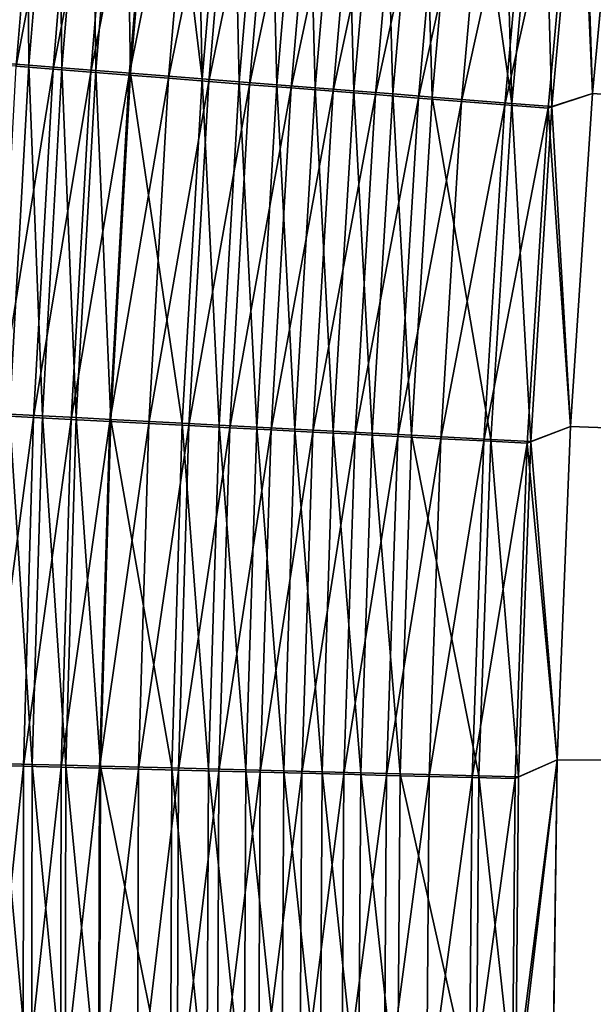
# Model space of a CAD drawing. Header units: metres. Extents: x -1 to 1402, y -1402 to 1.
# Tile 134 of 256: x 215 to 236, y -713 to -677. Entities that reach past the tile are written whole.
import ezdxf

# ---------------------------------------------------------------- set-up
doc = ezdxf.new("R2010")
doc.units = ezdxf.units.M

msp = doc.modelspace()

# ---------------------------------------------------------------- linework, layer by layer
at = {"layer": 'None0'}
for points in [[(214.564636, -678.686707, -492.84259), (215.621948, -665.909973, -492.758087), (214.494247, -665.790771, -491.806274)], [(213.960892, -678.71698, -496.158478), (215.012222, -665.926025, -496.077118), (216.319366, -666.063965, -497.002411)], [(215.266678, -678.820007, -497.073944), (213.960892, -678.71698, -496.158478), (216.319366, -666.063965, -497.002411)], [(214.564636, -678.686707, -492.84259), (215.73082, -678.77887, -493.73587), (215.621948, -665.909973, -492.758087)], [(216.319366, -666.063965, -497.002411), (217.664368, -666.205872, -497.87146), (215.266678, -678.820007, -497.073944)], [(217.664368, -666.205872, -497.87146), (216.609818, -678.925903, -497.933685), (215.266678, -678.820007, -497.073944)], [(215.73082, -678.77887, -493.73587), (216.788849, -666.033264, -493.660889), (215.621948, -665.909973, -492.758087)], [(215.73082, -678.77887, -493.73587), (216.933563, -678.873901, -494.579132), (216.788849, -666.033264, -493.660889)], [(216.609818, -678.925903, -497.933685), (217.664368, -666.205872, -497.87146), (219.044846, -666.351563, -498.682831)], [(216.933563, -678.873901, -494.579132), (217.992828, -666.160522, -494.513214), (216.788849, -666.033264, -493.660889)], [(216.933563, -678.873901, -494.579132), (218.170715, -678.97168, -495.371063), (217.992828, -666.160522, -494.513214)], [(218.170715, -678.97168, -495.371063), (219.231689, -666.291443, -495.313721), (217.992828, -666.160522, -494.513214)], [(217.987946, -679.034607, -498.736298), (216.609818, -678.925903, -497.933685), (219.044846, -666.351563, -498.682831)], [(219.044846, -666.351563, -498.682831), (220.458435, -666.500732, -499.43512), (217.987946, -679.034607, -498.736298)], [(220.458435, -666.500732, -499.43512), (219.398697, -679.145874, -499.480377), (217.987946, -679.034607, -498.736298)], [(219.231689, -666.291443, -495.313721), (218.170715, -678.97168, -495.371063), (219.440094, -679.07196, -496.110382)], [(220.503235, -666.425781, -496.061127), (219.231689, -666.291443, -495.313721), (219.440094, -679.07196, -496.110382)], [(219.398697, -679.145874, -499.480377), (220.458435, -666.500732, -499.43512), (221.902725, -666.653076, -500.126801)], [(219.440094, -679.07196, -496.110382), (222.066849, -679.279602, -497.425903), (220.503235, -666.425781, -496.061127)], [(222.066849, -679.279602, -497.425903), (221.805267, -666.563416, -496.754059), (220.503235, -666.425781, -496.061127)], [(223.135605, -666.703979, -497.391205), (221.805267, -666.563416, -496.754059), (222.066849, -679.279602, -497.425903)], [(220.839722, -679.259583, -500.164459), (219.398697, -679.145874, -499.480377), (221.902725, -666.653076, -500.126801)], [(221.902725, -666.653076, -500.126801), (223.375336, -666.808472, -500.7565), (220.839722, -679.259583, -500.164459)], [(223.375336, -666.808472, -500.7565), (222.30867, -679.375427, -500.787201), (220.839722, -679.259583, -500.164459)], [(222.066849, -679.279602, -497.425903), (223.419891, -679.386536, -497.999542), (223.135605, -666.703979, -497.391205)], [(222.30867, -679.375427, -500.787201), (223.375336, -666.808472, -500.7565), (224.873901, -666.966614, -501.322754)], [(223.803192, -679.493347, -501.347137), (222.30867, -679.375427, -500.787201), (224.873901, -666.966614, -501.322754)], [(223.419891, -679.386536, -497.999542), (224.49202, -666.84729, -497.971252), (223.135605, -666.703979, -497.391205)], [(224.49202, -666.84729, -497.971252), (223.419891, -679.386536, -497.999542), (224.796494, -679.4953, -498.51532)], [(223.803192, -679.493347, -501.347137), (224.873901, -666.966614, -501.322754), (226.395844, -667.127197, -501.824249)], [(225.87233, -666.993164, -498.492828), (224.49202, -666.84729, -497.971252), (224.796494, -679.4953, -498.51532)], [(225.320755, -679.613037, -501.843048), (223.803192, -679.493347, -501.347137), (226.395844, -667.127197, -501.824249)], [(224.796494, -679.4953, -498.51532), (226.194321, -679.605774, -498.972076), (225.87233, -666.993164, -498.492828)], [(225.320755, -679.613037, -501.843048), (226.395844, -667.127197, -501.824249), (227.937988, -667.289917, -502.260406)], [(226.858231, -679.734314, -502.274292), (225.320755, -679.613037, -501.843048), (227.937988, -667.289917, -502.260406)], [(226.194321, -679.605774, -498.972076), (227.274185, -667.141357, -498.954773), (225.87233, -666.993164, -498.492828)], [(227.274185, -667.141357, -498.954773), (226.194321, -679.605774, -498.972076), (227.610489, -679.717712, -499.369293)], [(226.858231, -679.734314, -502.274292), (227.937988, -667.289917, -502.260406), (229.496994, -667.454407, -502.630676)], [(228.694656, -667.291443, -499.356506), (227.274185, -667.141357, -498.954773), (227.610489, -679.717712, -499.369293)], [(227.610489, -679.717712, -499.369293), (229.041962, -679.830872, -499.706543), (228.694656, -667.291443, -499.356506)], [(229.041962, -679.830872, -499.706543), (230.130646, -667.443176, -499.697601), (228.694656, -667.291443, -499.356506)], [(228.412308, -679.856934, -502.640381), (226.858231, -679.734314, -502.274292), (229.496994, -667.454407, -502.630676)], [(228.412308, -679.856934, -502.640381), (229.496994, -667.454407, -502.630676), (231.069473, -667.620361, -502.934662)], [(229.979691, -679.980591, -502.940918), (228.412308, -679.856934, -502.640381), (231.069473, -667.620361, -502.934662)], [(229.041962, -679.830872, -499.706543), (230.485672, -679.945007, -499.983337), (230.130646, -667.443176, -499.697601)], [(231.069473, -667.620361, -502.934662), (232.652115, -667.787354, -503.171814), (229.979691, -679.980591, -502.940918)], [(230.485672, -679.945007, -499.983337), (231.579071, -667.596252, -499.97757), (230.130646, -667.443176, -499.697601)], [(230.485672, -679.945007, -499.983337), (233.397675, -680.175171, -500.353973), (231.579071, -667.596252, -499.97757)], [(233.397675, -680.175171, -500.353973), (233.036835, -667.750305, -500.196014), (231.579071, -667.596252, -499.97757)], [(237.484421, -667.665344, -503.477753), (236.347565, -679.820313, -503.477753), (235.834412, -668.123108, -503.443848)], [(236.347549, -679.820313, -500.477753), (237.484406, -667.665283, -500.477753), (235.968033, -668.060059, -500.446533)], [(626.394043, -706.461426, -500.477753), (237.484406, -667.665283, -500.477753), (236.347549, -679.820313, -500.477753)], [(623.399841, -706.274292, -503.477753), (236.347565, -679.820313, -503.477753), (237.484421, -667.665344, -503.477753)], [(232.652115, -667.787354, -503.171814), (231.557053, -680.10498, -503.175354), (229.979691, -679.980591, -502.940918)], [(231.557053, -680.10498, -503.175354), (232.652115, -667.787354, -503.171814), (234.241547, -667.955017, -503.341705)], [(233.141129, -680.22998, -503.343323), (231.557053, -680.10498, -503.175354), (234.241547, -667.955017, -503.341705)], [(234.500854, -667.905029, -500.352478), (233.036835, -667.750305, -500.196014), (233.397675, -680.175171, -500.353973)], [(234.241547, -667.955017, -503.341705), (235.834412, -668.123108, -503.443848), (233.141129, -680.22998, -503.343323)], [(233.397675, -680.175171, -500.353973), (234.859879, -680.29071, -500.44693), (234.500854, -667.905029, -500.352478)], [(234.859879, -680.29071, -500.44693), (235.968033, -668.060059, -500.446533), (234.500854, -667.905029, -500.352478)], [(236.347549, -679.820313, -500.477753), (235.968033, -668.060059, -500.446533), (234.859879, -680.29071, -500.44693)], [(235.834412, -668.123108, -503.443848), (234.728577, -680.355225, -503.444275), (233.141129, -680.22998, -503.343323)], [(235.834412, -668.123108, -503.443848), (236.347565, -679.820313, -503.477753), (234.728577, -680.355225, -503.444275)], [(215.266678, -678.820007, -497.073944), (216.609818, -678.925903, -497.933685), (214.560272, -691.601685, -497.145599)], [(215.018799, -691.550476, -493.810944), (215.73082, -678.77887, -493.73587), (214.564636, -678.686707, -492.84259)], [(215.018799, -691.550476, -493.810944), (216.219421, -691.613281, -494.645142), (215.73082, -678.77887, -493.73587)], [(216.219421, -691.613281, -494.645142), (216.933563, -678.873901, -494.579132), (215.73082, -678.77887, -493.73587)], [(216.609818, -678.925903, -497.933685), (215.900543, -691.67157, -497.996002), (214.560272, -691.601685, -497.145599)], [(215.900543, -691.67157, -497.996002), (216.609818, -678.925903, -497.933685), (217.987946, -679.034607, -498.736298)], [(217.275269, -691.743286, -498.789825), (215.900543, -691.67157, -497.996002), (217.987946, -679.034607, -498.736298)], [(216.219421, -691.613281, -494.645142), (217.453934, -691.677856, -495.428497), (216.933563, -678.873901, -494.579132)], [(217.453934, -691.677856, -495.428497), (218.170715, -678.97168, -495.371063), (216.933563, -678.873901, -494.579132)], [(217.987946, -679.034607, -498.736298), (219.398697, -679.145874, -499.480377), (217.275269, -691.743286, -498.789825)], [(219.398697, -679.145874, -499.480377), (218.682144, -691.816711, -499.525665), (217.275269, -691.743286, -498.789825)], [(218.170715, -678.97168, -495.371063), (217.453934, -691.677856, -495.428497), (218.720184, -691.74408, -496.159698)], [(219.440094, -679.07196, -496.110382), (218.170715, -678.97168, -495.371063), (218.720184, -691.74408, -496.159698)], [(218.682144, -691.816711, -499.525665), (219.398697, -679.145874, -499.480377), (220.839722, -679.259583, -500.164459)], [(218.720184, -691.74408, -496.159698), (221.339401, -691.881165, -497.460663), (219.440094, -679.07196, -496.110382)], [(221.339401, -691.881165, -497.460663), (222.066849, -679.279602, -497.425903), (219.440094, -679.07196, -496.110382)], [(220.118851, -691.891663, -500.202148), (218.682144, -691.816711, -499.525665), (220.839722, -679.259583, -500.164459)], [(220.839722, -679.259583, -500.164459), (222.30867, -679.375427, -500.787201), (220.118851, -691.891663, -500.202148)], [(222.30867, -679.375427, -500.787201), (221.583038, -691.968079, -500.817902), (220.118851, -691.891663, -500.202148)], [(221.339401, -691.881165, -497.460663), (222.688065, -691.951721, -498.027863), (222.066849, -679.279602, -497.425903)], [(221.583038, -691.968079, -500.817902), (222.30867, -679.375427, -500.787201), (223.803192, -679.493347, -501.347137)], [(223.072418, -692.045837, -501.371552), (221.583038, -691.968079, -500.817902), (223.803192, -679.493347, -501.347137)], [(222.688065, -691.951721, -498.027863), (223.419891, -679.386536, -497.999542), (222.066849, -679.279602, -497.425903)], [(223.419891, -679.386536, -497.999542), (222.688065, -691.951721, -498.027863), (224.059937, -692.023499, -498.537811)], [(223.072418, -692.045837, -501.371552), (223.803192, -679.493347, -501.347137), (225.320755, -679.613037, -501.843048)], [(224.796494, -679.4953, -498.51532), (223.419891, -679.386536, -497.999542), (224.059937, -692.023499, -498.537811)], [(224.059937, -692.023499, -498.537811), (225.452698, -692.096436, -498.98941), (224.796494, -679.4953, -498.51532)], [(225.452698, -692.096436, -498.98941), (226.194321, -679.605774, -498.972076), (224.796494, -679.4953, -498.51532)], [(224.584488, -692.124756, -501.861847), (223.072418, -692.045837, -501.371552), (225.320755, -679.613037, -501.843048)], [(224.584488, -692.124756, -501.861847), (225.320755, -679.613037, -501.843048), (226.858231, -679.734314, -502.274292)], [(226.11615, -692.204712, -502.288177), (224.584488, -692.124756, -501.861847), (226.858231, -679.734314, -502.274292)], [(226.194321, -679.605774, -498.972076), (225.452698, -692.096436, -498.98941), (226.863525, -692.170288, -499.382141)], [(226.11615, -692.204712, -502.288177), (226.858231, -679.734314, -502.274292), (228.412308, -679.856934, -502.640381)], [(227.664169, -692.285522, -502.650116), (226.11615, -692.204712, -502.288177), (228.412308, -679.856934, -502.640381)], [(227.610489, -679.717712, -499.369293), (226.194321, -679.605774, -498.972076), (226.863525, -692.170288, -499.382141)], [(226.863525, -692.170288, -499.382141), (228.289413, -692.244934, -499.715485), (227.610489, -679.717712, -499.369293)], [(228.289413, -692.244934, -499.715485), (229.041962, -679.830872, -499.706543), (227.610489, -679.717712, -499.369293)], [(227.664169, -692.285522, -502.650116), (228.412308, -679.856934, -502.640381), (229.979691, -679.980591, -502.940918)], [(228.289413, -692.244934, -499.715485), (229.727356, -692.32019, -499.989136), (229.041962, -679.830872, -499.706543)], [(229.727356, -692.32019, -499.989136), (230.485672, -679.945007, -499.983337), (229.041962, -679.830872, -499.706543)], [(229.727356, -692.32019, -499.989136), (232.627441, -692.472046, -500.355438), (230.485672, -679.945007, -499.983337)], [(232.627441, -692.472046, -500.355438), (233.397675, -680.175171, -500.353973), (230.485672, -679.945007, -499.983337)], [(236.347565, -679.820313, -503.477753), (235.535004, -692.001404, -503.477753), (234.728577, -680.355225, -503.444275)], [(235.535004, -692.001404, -500.477753), (236.347549, -679.820313, -500.477753), (234.859879, -680.29071, -500.44693)], [(236.347549, -679.820313, -500.477753), (235.535004, -692.001404, -500.477753), (626.394043, -706.461426, -500.477753)], [(235.535004, -692.001404, -503.477753), (236.347565, -679.820313, -503.477753), (623.399841, -706.274292, -503.477753)], [(229.225281, -692.367065, -502.947174), (227.664169, -692.285522, -502.650116), (229.979691, -679.980591, -502.940918)], [(229.979691, -679.980591, -502.940918), (231.557053, -680.10498, -503.175354), (229.225281, -692.367065, -502.947174)], [(231.557053, -680.10498, -503.175354), (230.796234, -692.449097, -503.178925), (229.225281, -692.367065, -502.947174)], [(230.796234, -692.449097, -503.178925), (231.557053, -680.10498, -503.175354), (233.141129, -680.22998, -503.343323)], [(232.373764, -692.531433, -503.34491), (230.796234, -692.449097, -503.178925), (233.141129, -680.22998, -503.343323)], [(233.141129, -680.22998, -503.343323), (234.728577, -680.355225, -503.444275), (232.373764, -692.531433, -503.34491)], [(232.627441, -692.472046, -500.355438), (234.083588, -692.548279, -500.447327), (233.397675, -680.175171, -500.353973)], [(234.083588, -692.548279, -500.447327), (234.859879, -680.29071, -500.44693), (233.397675, -680.175171, -500.353973)], [(235.535004, -692.001404, -500.477753), (234.859879, -680.29071, -500.44693), (234.083588, -692.548279, -500.447327)], [(234.728577, -680.355225, -503.444275), (233.954636, -692.613953, -503.444672), (232.373764, -692.531433, -503.34491)], [(234.728577, -680.355225, -503.444275), (235.535004, -692.001404, -503.477753), (233.954636, -692.613953, -503.444672)], [(214.560272, -691.601685, -497.145599), (215.900543, -691.67157, -497.996002), (214.19931, -704.398682, -497.217072)], [(215.900543, -691.67157, -497.996002), (215.535721, -704.432617, -498.058197), (214.19931, -704.398682, -497.217072)], [(214.652008, -704.33783, -493.885895), (215.849609, -704.368347, -494.711029), (215.018799, -691.550476, -493.810944)], [(215.849609, -704.368347, -494.711029), (216.219421, -691.613281, -494.645142), (215.018799, -691.550476, -493.810944)], [(215.535721, -704.432617, -498.058197), (215.900543, -691.67157, -497.996002), (217.275269, -691.743286, -498.789825)], [(216.906067, -704.467346, -498.843231), (215.535721, -704.432617, -498.058197), (217.275269, -691.743286, -498.789825)], [(215.849609, -704.368347, -494.711029), (217.080566, -704.399719, -495.485809), (216.219421, -691.613281, -494.645142)], [(217.080566, -704.399719, -495.485809), (217.453934, -691.677856, -495.428497), (216.219421, -691.613281, -494.645142)], [(217.275269, -691.743286, -498.789825), (218.682144, -691.816711, -499.525665), (216.906067, -704.467346, -498.843231)], [(218.682144, -691.816711, -499.525665), (218.308029, -704.502991, -499.570892), (216.906067, -704.467346, -498.843231)], [(217.453934, -691.677856, -495.428497), (217.080566, -704.399719, -495.485809), (218.342773, -704.431885, -496.208954)], [(218.720184, -691.74408, -496.159698), (217.453934, -691.677856, -495.428497), (218.342773, -704.431885, -496.208954)], [(218.308029, -704.502991, -499.570892), (218.682144, -691.816711, -499.525665), (220.118851, -691.891663, -500.202148)], [(218.342773, -704.431885, -496.208954), (220.95253, -704.498535, -497.495331), (218.720184, -691.74408, -496.159698)], [(220.95253, -704.498535, -497.495331), (221.339401, -691.881165, -497.460663), (218.720184, -691.74408, -496.159698)], [(219.739365, -704.539307, -500.239777), (218.308029, -704.502991, -499.570892), (220.118851, -691.891663, -500.202148)], [(220.118851, -691.891663, -500.202148), (221.583038, -691.968079, -500.817902), (219.739365, -704.539307, -500.239777)], [(221.583038, -691.968079, -500.817902), (221.197739, -704.576355, -500.848572), (219.739365, -704.539307, -500.239777)], [(220.95253, -704.498535, -497.495331), (222.295853, -704.532837, -498.056122), (221.339401, -691.881165, -497.460663)], [(221.197739, -704.576355, -500.848572), (221.583038, -691.968079, -500.817902), (223.072418, -692.045837, -501.371552)], [(222.680893, -704.614075, -501.395935), (221.197739, -704.576355, -500.848572), (223.072418, -692.045837, -501.371552)], [(222.295853, -704.532837, -498.056122), (222.688065, -691.951721, -498.027863), (221.339401, -691.881165, -497.460663)], [(222.688065, -691.951721, -498.027863), (222.295853, -704.532837, -498.056122), (223.661987, -704.567749, -498.560272)], [(222.680893, -704.614075, -501.395935), (223.072418, -692.045837, -501.371552), (224.584488, -692.124756, -501.861847)], [(224.186371, -704.652344, -501.880615), (222.680893, -704.614075, -501.395935), (224.584488, -692.124756, -501.861847)], [(224.059937, -692.023499, -498.537811), (222.688065, -691.951721, -498.027863), (223.661987, -704.567749, -498.560272)], [(223.661987, -704.567749, -498.560272), (225.048691, -704.603149, -499.006744), (224.059937, -692.023499, -498.537811)], [(225.048691, -704.603149, -499.006744), (225.452698, -692.096436, -498.98941), (224.059937, -692.023499, -498.537811)], [(224.186371, -704.652344, -501.880615), (224.584488, -692.124756, -501.861847), (226.11615, -692.204712, -502.288177)], [(225.711136, -704.691101, -502.302063), (224.186371, -704.652344, -501.880615), (226.11615, -692.204712, -502.288177)], [(225.452698, -692.096436, -498.98941), (225.048691, -704.603149, -499.006744), (226.453156, -704.639099, -499.394928)], [(226.863525, -692.170288, -499.382141), (225.452698, -692.096436, -498.98941), (226.453156, -704.639099, -499.394928)], [(225.711136, -704.691101, -502.302063), (226.11615, -692.204712, -502.288177), (227.664169, -692.285522, -502.650116)], [(226.453156, -704.639099, -499.394928), (227.872437, -704.675354, -499.724457), (226.863525, -692.170288, -499.382141)], [(227.872437, -704.675354, -499.724457), (228.289413, -692.244934, -499.715485), (226.863525, -692.170288, -499.382141)], [(235.535004, -692.001404, -503.477753), (235.04924, -704.200378, -503.477753), (233.954636, -692.613953, -503.444672)], [(235.049255, -704.200378, -500.477753), (235.535004, -692.001404, -500.477753), (234.083588, -692.548279, -500.447327)], [(235.04924, -704.200378, -503.477753), (235.535004, -692.001404, -503.477753), (623.399841, -706.274292, -503.477753)], [(235.535004, -692.001404, -500.477753), (235.049255, -704.200378, -500.477753), (626.394043, -706.461426, -500.477753)], [(227.251984, -704.730286, -502.659821), (225.711136, -704.691101, -502.302063), (227.664169, -692.285522, -502.650116)], [(227.251984, -704.730286, -502.659821), (227.664169, -692.285522, -502.650116), (229.225281, -692.367065, -502.947174)], [(228.80571, -704.769836, -502.953461), (227.251984, -704.730286, -502.659821), (229.225281, -692.367065, -502.947174)], [(227.872437, -704.675354, -499.724457), (229.303589, -704.711975, -499.994904), (228.289413, -692.244934, -499.715485)], [(229.303589, -704.711975, -499.994904), (229.727356, -692.32019, -499.989136), (228.289413, -692.244934, -499.715485)], [(229.225281, -692.367065, -502.947174), (230.796234, -692.449097, -503.178925), (228.80571, -704.769836, -502.953461)], [(230.796234, -692.449097, -503.178925), (230.36911, -704.809631, -503.182495), (228.80571, -704.769836, -502.953461)], [(229.303589, -704.711975, -499.994904), (232.189667, -704.785767, -500.356934), (229.727356, -692.32019, -499.989136)], [(232.189667, -704.785767, -500.356934), (232.627441, -692.472046, -500.355438), (229.727356, -692.32019, -499.989136)], [(230.36911, -704.809631, -503.182495), (230.796234, -692.449097, -503.178925), (232.373764, -692.531433, -503.34491)], [(231.938995, -704.849548, -503.346527), (230.36911, -704.809631, -503.182495), (232.373764, -692.531433, -503.34491)], [(232.373764, -692.531433, -503.34491), (233.954636, -692.613953, -503.444672), (231.938995, -704.849548, -503.346527)], [(232.189667, -704.785767, -500.356934), (233.638718, -704.822876, -500.447693), (232.627441, -692.472046, -500.355438)], [(233.638718, -704.822876, -500.447693), (234.083588, -692.548279, -500.447327), (232.627441, -692.472046, -500.355438)], [(235.049255, -704.200378, -500.477753), (234.083588, -692.548279, -500.447327), (233.638718, -704.822876, -500.447693)], [(233.954636, -692.613953, -503.444672), (233.512161, -704.889587, -503.445099), (231.938995, -704.849548, -503.346527)], [(233.954636, -692.613953, -503.444672), (235.04924, -704.200378, -503.477753), (233.512161, -704.889587, -503.445099)], [(214.19931, -704.398682, -497.217072), (215.535721, -704.432617, -498.058197), (214.182983, -717.200806, -497.288239)], [(215.535721, -704.432617, -498.058197), (215.514572, -717.19873, -498.120056), (214.182983, -717.200806, -497.288239)], [(214.629623, -717.130554, -493.96048), (215.823334, -717.128784, -494.776611), (214.652008, -704.33783, -493.885895)], [(215.823334, -717.128784, -494.776611), (215.849609, -704.368347, -494.711029), (214.652008, -704.33783, -493.885895)], [(215.514572, -717.19873, -498.120056), (215.535721, -704.432617, -498.058197), (216.906067, -704.467346, -498.843231)], [(215.823334, -717.128784, -494.776611), (217.04985, -717.127014, -495.542847), (215.849609, -704.368347, -494.711029)], [(217.04985, -717.127014, -495.542847), (217.080566, -704.399719, -495.485809), (215.849609, -704.368347, -494.711029)], [(217.080566, -704.399719, -495.485809), (217.04985, -717.127014, -495.542847), (218.307114, -717.125244, -496.257935)], [(218.342773, -704.431885, -496.208954), (217.080566, -704.399719, -495.485809), (218.307114, -717.125244, -496.257935)], [(218.307114, -717.125244, -496.257935), (220.905548, -717.121582, -497.529846), (218.342773, -704.431885, -496.208954)], [(220.905548, -717.121582, -497.529846), (220.95253, -704.498535, -497.495331), (218.342773, -704.431885, -496.208954)], [(235.04924, -704.200378, -503.477753), (233.400665, -717.172241, -503.445526), (233.512161, -704.889587, -503.445099)], [(235.04924, -704.200378, -503.477753), (234.89238, -716.408569, -503.477753), (233.400665, -717.172241, -503.445526)], [(234.892395, -716.408569, -500.477753), (235.049255, -704.200378, -500.477753), (233.524841, -717.104614, -500.44809)], [(233.524841, -717.104614, -500.44809), (235.049255, -704.200378, -500.477753), (233.638718, -704.822876, -500.447693)], [(623.399841, -706.274292, -503.477753), (234.89238, -716.408569, -503.477753), (235.04924, -704.200378, -503.477753)], [(626.394043, -706.461426, -500.477753), (235.049255, -704.200378, -500.477753), (234.892395, -716.408569, -500.477753)], [(216.879532, -717.196594, -498.896362), (215.514572, -717.19873, -498.120056), (216.906067, -704.467346, -498.843231)], [(216.906067, -704.467346, -498.843231), (218.308029, -704.502991, -499.570892), (216.879532, -717.196594, -498.896362)], [(218.308029, -704.502991, -499.570892), (218.275589, -717.194458, -499.615875), (216.879532, -717.196594, -498.896362)], [(218.275589, -717.194458, -499.615875), (218.308029, -704.502991, -499.570892), (219.739365, -704.539307, -500.239777)], [(219.700516, -717.192322, -500.277222), (218.275589, -717.194458, -499.615875), (219.739365, -704.539307, -500.239777)], [(219.739365, -704.539307, -500.239777), (221.197739, -704.576355, -500.848572), (219.700516, -717.192322, -500.277222)], [(221.197739, -704.576355, -500.848572), (221.152054, -717.190125, -500.879089), (219.700516, -717.192322, -500.277222)], [(220.905548, -717.121582, -497.529846), (222.242554, -717.119751, -498.084229), (220.95253, -704.498535, -497.495331)], [(222.242554, -717.119751, -498.084229), (222.295853, -704.532837, -498.056122), (220.95253, -704.498535, -497.495331)], [(221.152054, -717.190125, -500.879089), (221.197739, -704.576355, -500.848572), (222.680893, -704.614075, -501.395935)], [(222.627945, -717.187927, -501.420166), (221.152054, -717.190125, -500.879089), (222.680893, -704.614075, -501.395935)], [(222.295853, -704.532837, -498.056122), (222.242554, -717.119751, -498.084229), (223.602005, -717.117859, -498.582642)], [(223.661987, -704.567749, -498.560272), (222.295853, -704.532837, -498.056122), (223.602005, -717.117859, -498.582642)], [(222.627945, -717.187927, -501.420166), (222.680893, -704.614075, -501.395935), (224.186371, -704.652344, -501.880615)], [(224.125778, -717.18573, -501.899292), (222.627945, -717.187927, -501.420166), (224.186371, -704.652344, -501.880615)], [(223.602005, -717.117859, -498.582642), (224.981674, -717.115967, -499.023956), (223.661987, -704.567749, -498.560272)], [(224.981674, -717.115967, -499.023956), (225.048691, -704.603149, -499.006744), (223.661987, -704.567749, -498.560272)], [(224.125778, -717.18573, -501.899292), (224.186371, -704.652344, -501.880615), (225.711136, -704.691101, -502.302063)], [(225.642563, -717.183472, -502.315887), (224.125778, -717.18573, -501.899292), (225.711136, -704.691101, -502.302063)], [(225.048691, -704.603149, -499.006744), (224.981674, -717.115967, -499.023956), (226.378799, -717.114136, -499.407684)], [(226.453156, -704.639099, -499.394928), (225.048691, -704.603149, -499.006744), (226.378799, -717.114136, -499.407684)], [(225.642563, -717.183472, -502.315887), (225.711136, -704.691101, -502.302063), (227.251984, -704.730286, -502.659821)], [(227.175156, -717.181274, -502.669495), (225.642563, -717.183472, -502.315887), (227.251984, -704.730286, -502.659821)], [(226.378799, -717.114136, -499.407684), (227.790482, -717.112244, -499.733368), (226.453156, -704.639099, -499.394928)], [(227.790482, -717.112244, -499.733368), (227.872437, -704.675354, -499.724457), (226.453156, -704.639099, -499.394928)], [(227.175156, -717.181274, -502.669495), (227.251984, -704.730286, -502.659821), (228.80571, -704.769836, -502.953461)], [(228.720413, -717.179016, -502.959686), (227.175156, -717.181274, -502.669495), (228.80571, -704.769836, -502.953461)], [(227.790482, -717.112244, -499.733368), (229.213821, -717.110352, -500.000671), (227.872437, -704.675354, -499.724457)], [(229.213821, -717.110352, -500.000671), (229.303589, -704.711975, -499.994904), (227.872437, -704.675354, -499.724457)], [(228.80571, -704.769836, -502.953461), (230.36911, -704.809631, -503.182495), (228.720413, -717.179016, -502.959686)], [(230.36911, -704.809631, -503.182495), (230.275177, -717.176758, -503.186035), (228.720413, -717.179016, -502.959686)], [(229.213821, -717.110352, -500.000671), (232.083908, -717.106506, -500.358429), (229.303589, -704.711975, -499.994904)], [(232.083908, -717.106506, -500.358429), (232.189667, -704.785767, -500.356934), (229.303589, -704.711975, -499.994904)], [(230.275177, -717.176758, -503.186035), (230.36911, -704.809631, -503.182495), (231.938995, -704.849548, -503.346527)], [(232.083908, -717.106506, -500.358429), (233.524841, -717.104614, -500.44809), (232.189667, -704.785767, -500.356934)], [(233.524841, -717.104614, -500.44809), (233.638718, -704.822876, -500.447693), (232.189667, -704.785767, -500.356934)], [(231.836304, -717.1745, -503.348145), (230.275177, -717.176758, -503.186035), (231.938995, -704.849548, -503.346527)], [(231.938995, -704.849548, -503.346527), (233.512161, -704.889587, -503.445099), (231.836304, -717.1745, -503.348145)], [(233.512161, -704.889587, -503.445099), (233.400665, -717.172241, -503.445526), (231.836304, -717.1745, -503.348145)], [(235.06514, -728.616882, -503.477753), (234.89238, -716.408569, -503.477753), (623.399841, -706.274292, -503.477753)], [(234.892395, -716.408569, -500.477753), (235.065155, -728.616882, -500.477753), (626.394043, -706.461426, -500.477753)], [(235.567963, -740.815979, -503.477753), (235.06514, -728.616882, -503.477753), (623.399841, -706.274292, -503.477753)], [(235.065155, -728.616882, -500.477753), (235.567978, -740.815979, -500.477753), (626.394043, -706.461426, -500.477753)], [(623.399841, -706.274292, -503.477753), (236.401306, -752.996521, -503.477753), (235.567963, -740.815979, -503.477753)], [(626.394043, -706.461426, -500.477753), (235.567978, -740.815979, -500.477753), (236.401306, -752.996521, -500.477753)]]:
    msp.add_3dface(points, dxfattribs=at)
at = {"layer": 'None01'}
for points in [[(229.878082, -482.175842, -521.977783), (215.735947, -496.317963, -521.977783), (441.142181, -703.526489, -521.977783)], [(229.878082, -482.175842, -541.977783), (441.142181, -703.526489, -541.977783), (215.735947, -496.317963, -541.977783)], [(441.142181, -703.526489, -521.977783), (443.092468, -703.569031, -521.977783), (229.878082, -482.175842, -521.977783)], [(443.092468, -703.569031, -521.977783), (444.878021, -704.354675, -521.977783), (229.878082, -482.175842, -521.977783)], [(229.878082, -482.175842, -521.977783), (444.878021, -704.354675, -521.977783), (816.776855, -1069.074585, -521.977783)], [(816.776855, -1069.074585, -541.977783), (229.878082, -482.175842, -541.977783), (816.776855, -1069.074585, -521.977783)], [(229.878082, -482.175842, -541.977783), (229.878082, -482.175842, -521.977783), (816.776855, -1069.074585, -521.977783)], [(816.776855, -1069.074585, -541.977783), (444.878021, -704.354675, -541.977783), (229.878082, -482.175842, -541.977783)], [(444.878021, -704.354675, -541.977783), (443.092468, -703.569031, -541.977783), (229.878082, -482.175842, -541.977783)], [(229.878082, -482.175842, -541.977783), (443.092468, -703.569031, -541.977783), (441.142181, -703.526489, -541.977783)], [(215.735947, -496.317963, -521.977783), (439.324036, -704.233521, -521.977783), (441.142181, -703.526489, -521.977783)], [(802.634766, -1083.216797, -521.977783), (439.14267, -712.545654, -521.977783), (215.735947, -496.317963, -521.977783)], [(439.14267, -712.545654, -521.977783), (437.793701, -711.136475, -521.977783), (215.735947, -496.317963, -521.977783)], [(215.735947, -496.317963, -521.977783), (437.793701, -711.136475, -521.977783), (437.08667, -709.318359, -521.977783)], [(437.08667, -709.318359, -521.977783), (437.129211, -707.368042, -521.977783), (215.735947, -496.317963, -521.977783)], [(437.129211, -707.368042, -521.977783), (437.914886, -705.582458, -521.977783), (215.735947, -496.317963, -521.977783)], [(215.735947, -496.317963, -521.977783), (437.914886, -705.582458, -521.977783), (439.324036, -704.233521, -521.977783)], [(215.735947, -496.317963, -521.977783), (215.735947, -496.317963, -541.977783), (802.634766, -1083.216797, -521.977783)], [(215.735947, -496.317963, -541.977783), (802.634766, -1083.216797, -541.977783), (802.634766, -1083.216797, -521.977783)], [(441.142181, -703.526489, -541.977783), (439.324036, -704.233521, -541.977783), (215.735947, -496.317963, -541.977783)], [(215.735947, -496.317963, -541.977783), (439.324036, -704.233521, -541.977783), (437.914886, -705.582458, -541.977783)], [(437.914886, -705.582458, -541.977783), (437.129211, -707.368042, -541.977783), (215.735947, -496.317963, -541.977783)], [(437.129211, -707.368042, -541.977783), (437.08667, -709.318359, -541.977783), (215.735947, -496.317963, -541.977783)], [(215.735947, -496.317963, -541.977783), (437.08667, -709.318359, -541.977783), (437.793701, -711.136475, -541.977783)], [(437.793701, -711.136475, -541.977783), (439.14267, -712.545654, -541.977783), (215.735947, -496.317963, -541.977783)], [(439.14267, -712.545654, -541.977783), (802.634766, -1083.216797, -541.977783), (215.735947, -496.317963, -541.977783)]]:
    msp.add_3dface(points, dxfattribs=at)

doc.saveas('drawing.dxf')
